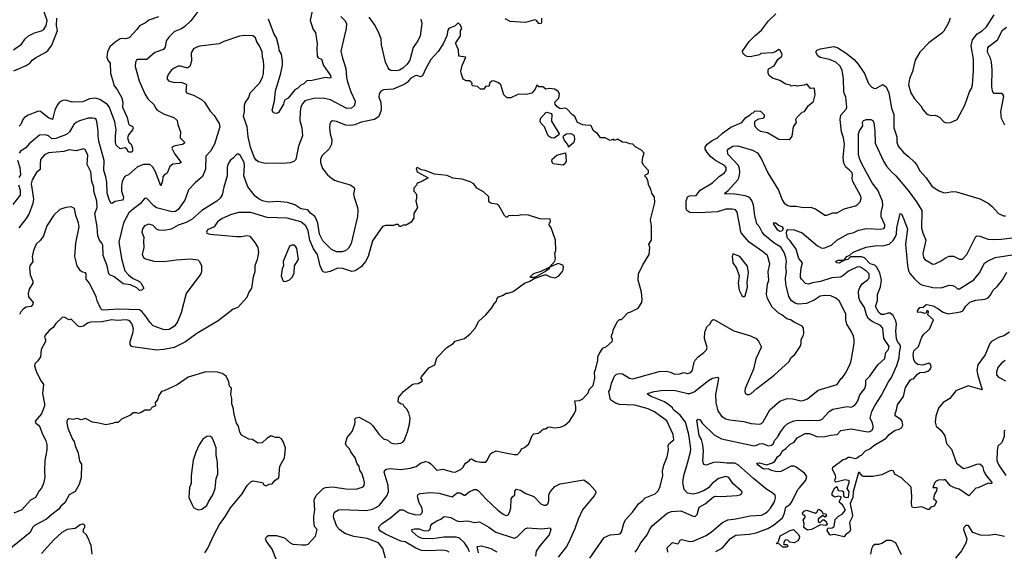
# Model space of a CAD drawing. Extents: x 1771496 to 1971148, y 471553 to 643630.
# Tile 135 of 256: x 1882222 to 1891863, y 530252 to 535451. Entities that reach past the tile are written whole.
import ezdxf

# ---------------------------------------------------------------- set-up
doc = ezdxf.new("R2010")
doc.units = 0

msp = doc.modelspace()

# ---------------------------------------------------------------- linework, layer by layer
at = {"layer": '0CON10XD'}
for points in [[(1882162.5, 535157.5), (1882237.7, 535212.3), (1882275, 535263.1), (1882307.3, 535292.7), (1882365, 535322.6), (1882435, 535342.7), (1882456.9, 535355), (1882480.9, 535395), (1882490.3, 535445), (1882444.2, 535575), (1882435, 535616.7), (1882415, 535654.6), (1882361.8, 535715), (1882345, 535727.1), (1882305, 535740), (1882285.4, 535755), (1882254.5, 535825), (1882174.4, 535905)], [(1885107.1, 535645), (1885064.4, 535445), (1885095.7, 535355.7), (1885116.7, 535325), (1885135.8, 535215.8), (1885130, 535165), (1885135.6, 535095), (1885145, 535078.6), (1885176.1, 535065), (1885197.1, 535005), (1885265, 534905.8), (1885267, 534883), (1885255, 534878.6), (1885215, 534885.5), (1885085, 534856.5), (1885034.3, 534855), (1885005.4, 534824.6), (1884975, 534810), (1884945, 534782.9), (1884914.4, 534765.6), (1884850.9, 534685), (1884814.5, 534665), (1884804.5, 534625.5), (1884755, 534545.4), (1884735.2, 534534.8), (1884717.9, 534537.9), (1884702.5, 534545), (1884692.9, 534565), (1884715.5, 534654.5), (1884727.3, 534755), (1884777.1, 534915), (1884796.1, 535003.9), (1884796.2, 535045), (1884784.6, 535115), (1884762.2, 535155), (1884760, 535185), (1884735.4, 535275), (1884715, 535308.8), (1884657.1, 535455)], [(1883965, 535532.5), (1883898.1, 535441.9), (1883839.2, 535385), (1883805, 535360.5), (1883737.5, 535335), (1883685, 535284), (1883657.1, 535245), (1883645.6, 535184.4), (1883631.3, 535158.7), (1883545, 535129.2), (1883465, 535060.8), (1883375, 535060.8), (1883363.8, 535055), (1883354.3, 535035), (1883352.4, 534992.4), (1883393.1, 534855), (1883446.1, 534726.1), (1883476.1, 534676.1), (1883539.3, 534619.3), (1883553.5, 534583.5), (1883567.6, 534567.6), (1883635, 534526.9), (1883730, 534495), (1883763.3, 534465), (1883770, 534425), (1883795.7, 534354.3), (1883793.1, 534295), (1883834.2, 534255), (1883835.8, 534245), (1883815, 534232), (1883741.2, 534218.8), (1883714.2, 534205.8), (1883711.2, 534195), (1883741.5, 534135), (1883803.3, 534055), (1883784.3, 534045.7), (1883722.1, 534037.9), (1883693.4, 534016.6), (1883665, 533950.8), (1883635, 533931.5), (1883621.8, 533915), (1883619.6, 533875), (1883605, 533827.5), (1883551.9, 533961.9), (1883525, 534009.6), (1883495, 534034.1), (1883434.2, 534035.8), (1883375, 534012.5), (1883286.2, 533935), (1883255, 533920), (1883240.8, 533905), (1883223.8, 533865), (1883217.8, 533825), (1883220, 533775), (1883237.1, 533715), (1883234.7, 533695), (1883226.8, 533685), (1883158, 533672), (1883124.2, 533654.2), (1883115, 533656.7), (1883098.5, 533691.5), (1883078.2, 533755), (1883074, 533864), (1883064.7, 533914.7), (1883044.5, 533975), (1883048.2, 534075), (1882996.2, 534265), (1882989.1, 534315), (1882991.5, 534365), (1882978.5, 534455), (1882970, 534475), (1882958.1, 534485), (1882935, 534489.8), (1882893, 534487), (1882807.7, 534462.3), (1882775, 534446.9), (1882752.9, 534425), (1882707.8, 534355), (1882681.5, 534328.5), (1882575, 534288.4), (1882535, 534287.5), (1882505, 534314.6), (1882475, 534326.2), (1882415, 534323.6), (1882315, 534237.2), (1882280.5, 534199.5), (1882244.6, 534175.4)], [(1887805, 530186), (1887945, 530385.8), (1888005, 530412.5), (1888085, 530419.4), (1888103.4, 530426.6), (1888115, 530443.3), (1888138.1, 530525), (1888155, 530561.2), (1888222, 530635), (1888285, 530719.2), (1888319.2, 530745), (1888345, 530775.7), (1888445, 530815.7), (1888475.4, 530844.6), (1888493.6, 530886.4), (1888519.1, 530995), (1888514.6, 531035.4), (1888529.2, 531095), (1888563.5, 531175), (1888575.6, 531245), (1888572.9, 531285), (1888583, 531307), (1888626.2, 531343.8), (1888621.8, 531395), (1888558.2, 531528.2), (1888438.6, 531615), (1888374.7, 531644.7), (1888245, 531680), (1888095, 531688.8), (1888055, 531700), (1888006.2, 531735), (1887991.2, 531815), (1888004.1, 531835.9), (1888018, 531895), (1888045, 531964), (1888065, 531984), (1888095, 531992.5), (1888125, 531986.7), (1888193.8, 531945), (1888225, 531939.1), (1888485, 532011.1), (1888555, 532014.3), (1888594.3, 532004.3), (1888632.5, 531985), (1888685, 531986.7), (1888725, 532000.8), (1888765, 531990), (1888795, 532000.5), (1888810.5, 532025), (1888825, 532102.5), (1888835, 532121.2), (1888865, 532153.8), (1888922.5, 532195), (1888948.3, 532221.7), (1888952.5, 532245), (1888926, 532335), (1888929.2, 532395), (1888951.7, 532448.3), (1888981.2, 532475), (1888999.5, 532510.5), (1889011.7, 532518.3), (1889025, 532516.2), (1889215, 532410), (1889378.3, 532358.3), (1889432.5, 532335), (1889457.3, 532307.3), (1889483.8, 532255), (1889483.8, 532245), (1889430, 532135), (1889405.7, 532034.3), (1889326, 531844), (1889321.2, 531815), (1889325, 531797.5), (1889345, 531786.2), (1889365, 531786), (1889385, 531794), (1889441.2, 531845), (1889610, 531975), (1889755, 532108.8), (1889773.8, 532145), (1889811.7, 532178.3), (1889863.3, 532255), (1889873.8, 532285), (1889873.3, 532325), (1889895, 532360), (1889900, 532385), (1889896.7, 532435), (1889882.5, 532455), (1889805, 532491.9), (1889771.2, 532515), (1889732.9, 532525), (1889685, 532563.6), (1889657.6, 532577.6), (1889590.1, 532640.1), (1889543.1, 532725), (1889534.5, 532764.5), (1889536.4, 532805), (1889544.4, 532865), (1889557.9, 532905), (1889550.9, 532985), (1889566.4, 533063.6), (1889543.6, 533145), (1889495, 533185.4), (1889365, 533275.6), (1889286.6, 533366.6), (1889278.8, 533385), (1889278.2, 533415), (1889247.9, 533567.9), (1889230.5, 533590.5), (1889198, 533598), (1889135, 533597.7), (1889053.2, 533573.2), (1888875, 533561.6), (1888785, 533567.3), (1888755.4, 533585.4), (1888748.8, 533608.8), (1888749.6, 533675), (1888762, 533718), (1888781.7, 533728.3), (1888845, 533733.1), (1888886.6, 533783.4), (1889004.3, 533855), (1889075, 533921.9), (1889119.5, 533950.5), (1889138.5, 533975), (1889139.1, 534005), (1889124.2, 534024.2), (1889033.9, 534073.9), (1888990.5, 534110.5), (1888953, 534153), (1888934.6, 534184.6), (1888935.6, 534205), (1888955, 534234.3), (1889001.3, 534268.7), (1889055.6, 534295), (1889105, 534340.5), (1889185, 534400), (1889292.5, 534445), (1889333.6, 534496.4), (1889375, 534520), (1889391.7, 534538.3), (1889405, 534540), (1889425, 534560), (1889477, 534557), (1889511.7, 534521.7), (1889511.7, 534498.3), (1889500, 534485), (1889455, 534477.5), (1889427, 534463), (1889418.3, 534451.7), (1889416.7, 534425), (1889423.3, 534405), (1889453.8, 534375), (1889475, 534361.1), (1889545, 534348), (1889655, 534283.3), (1889755, 534280), (1889770, 534290), (1889787, 534313), (1889800, 534405), (1889827.5, 534445), (1889823.3, 534475), (1889832.5, 534495), (1889885, 534547.5), (1889905.9, 534554.1), (1889945, 534612.5), (1889995, 534652.5), (1890012.5, 534715), (1890005, 534777.5), (1889995, 534782.5), (1889965, 534777.5), (1889937.5, 534815), (1889925, 534822.5), (1889905, 534812.5), (1889835, 534800), (1889815, 534807.5), (1889775, 534800), (1889765, 534810), (1889725, 534820), (1889665, 534857.5), (1889595, 534880), (1889563.6, 534903.6), (1889552.5, 534925), (1889550, 534955), (1889555, 534970), (1889610, 535000), (1889645, 535061.2), (1889686.2, 535095), (1889688, 535115), (1889665, 535156.7), (1889655, 535161.2), (1889622.7, 535137.3), (1889595, 535127.5), (1889480.7, 535119.3), (1889465, 535107.5), (1889375, 535088.8), (1889345, 535091.2), (1889325, 535100), (1889303.3, 535125), (1889300, 535145), (1889365, 535238), (1889423, 535297), (1889485, 535347.5), (1889555, 535438.8), (1889625, 535507.5)], [(1882165, 534952.7), (1882285.2, 535004.8), (1882325, 535030.4), (1882345, 535056.9), (1882375, 535079.5), (1882478, 535135), (1882500.8, 535155), (1882536.3, 535203.7), (1882592.3, 535345), (1882582.4, 535395), (1882585.7, 535465)], [(1885365, 535481.2), (1885406.2, 535445), (1885420.8, 535415), (1885417.5, 535365), (1885365.7, 535145), (1885381.9, 535075), (1885415.7, 534975), (1885421.5, 534885), (1885430.5, 534845), (1885465, 534746.2), (1885507.1, 534655), (1885498.7, 534611.3), (1885472.3, 534587.7), (1885425, 534582.3), (1885265, 534667.5), (1885205, 534681.5), (1885115, 534682.7), (1885015, 534659.1), (1884986.4, 534625), (1884973.5, 534595), (1884966.5, 534555), (1884965.5, 534465), (1884982.9, 534395), (1884990.8, 534315), (1884951.8, 534215), (1884926.4, 534085), (1884906.2, 534063.8), (1884869.5, 534050.5), (1884835, 534046.8), (1884625, 534046), (1884561.5, 534061.5), (1884538.5, 534078.5), (1884517.2, 534107.2), (1884481.7, 534205), (1884459.7, 534305), (1884447.9, 534405), (1884414.5, 534504.5), (1884421.9, 534555), (1884421.5, 534615), (1884430.6, 534639.4), (1884465, 534690), (1884477.5, 534735), (1884569.2, 534830.8), (1884599.1, 534885), (1884608.8, 534925), (1884611.2, 535005), (1884609.4, 535049.4), (1884598.9, 535085), (1884597.5, 535137.5), (1884570.6, 535195), (1884542.7, 535235), (1884531.9, 535275), (1884504.4, 535294.4), (1884425.6, 535295.6), (1884375, 535289.5), (1884221.3, 535238.7), (1884175, 535215.8), (1883986.8, 535193.2), (1883955, 535184.2), (1883924.5, 535165.5), (1883901.3, 535128.7), (1883905.5, 535045), (1883886.9, 534993.1), (1883868.8, 534981.2), (1883855, 534980), (1883796, 534996), (1883775, 534995.5), (1883728, 534975), (1883705.6, 534955), (1883677.1, 534915), (1883664, 534875), (1883680, 534855), (1883735, 534835.7), (1883799.7, 534839.7), (1883845.7, 534825.7), (1883856, 534815), (1883848, 534755), (1883855.8, 534735.8), (1883925, 534712.5), (1884000.6, 534670.6), (1884032, 534645), (1884085.9, 534555.9), (1884126.7, 534515), (1884176.1, 534436.1), (1884182, 534405), (1884130.6, 534235), (1884089.4, 534165), (1884044.3, 534115.7), (1884041.3, 533988.7), (1884013.1, 533916.9), (1883940, 533855), (1883875, 533788.8), (1883838.9, 533685), (1883773.6, 533595), (1883745.7, 533574.3), (1883715, 533572.1), (1883562.1, 533612.1), (1883535, 533629.4), (1883463.9, 533706.1), (1883445, 533702), (1883400.8, 533649.2), (1883335, 533600), (1883288.8, 533561.2), (1883238.2, 533465), (1883193.5, 533275), (1883217.3, 533115), (1883251.8, 532995), (1883285.8, 532955), (1883325, 532922.9), (1883395, 532890), (1883408.3, 532878.3), (1883435.9, 532825.9), (1883418, 532805), (1883395, 532802.9), (1883369.2, 532829.2), (1883307.9, 532857.9), (1883235, 532868), (1883148.1, 532938.1), (1883105, 532954.7), (1883094.6, 532965), (1883077.1, 533045), (1883038.2, 533145), (1883034.4, 533245), (1883026.2, 533266.2), (1883003.3, 533295), (1882986.7, 533336.7), (1882978.9, 533425), (1882957.3, 533555), (1882979, 533615), (1882977.6, 533675), (1882949, 533775), (1882947.8, 533815), (1882929.1, 533869.1), (1882919.1, 533965), (1882881.8, 534035), (1882888.2, 534125), (1882861.7, 534181.7), (1882845, 534188), (1882775, 534168.1), (1882707.6, 534177.6), (1882655, 534161.2), (1882505, 534148.5), (1882465, 534130), (1882425.7, 534085), (1882420.5, 534035), (1882423.6, 533986.4), (1882385, 533956.7), (1882342.3, 533885), (1882335.3, 533845), (1882343.5, 533785), (1882356.3, 533695), (1882351.8, 533655), (1882314.4, 533555), (1882285, 533506), (1882214.7, 533415.3)], [(1883580.5, 535479.5), (1883485, 535446.9), (1883455, 535420.6), (1883395, 535392.9), (1883369.2, 535355), (1883295, 535272.5), (1883257.3, 535262.7), (1883225, 535268.5), (1883205, 535265.5), (1883155, 535232.3), (1883105, 535185.7), (1883082.5, 535137.5), (1883075.5, 535085), (1883084.5, 535054.5), (1883107.8, 535025), (1883109.2, 534925), (1883132.6, 534852.6), (1883145, 534810), (1883180.9, 534760.9), (1883217.5, 534695), (1883232.2, 534645), (1883227.1, 534595), (1883273.3, 534495), (1883288.5, 534435), (1883295, 534423.3), (1883325.5, 534405.5), (1883332, 534395), (1883327.5, 534375), (1883288.6, 534325), (1883277.5, 534295), (1883291.2, 534255), (1883313.8, 534235), (1883326.7, 534195), (1883326.2, 534165), (1883316.7, 534155), (1883287.5, 534155), (1883270, 534185), (1883255, 534196.7), (1883205, 534187.5), (1883167.5, 534225), (1883160.5, 534255), (1883159.7, 534315), (1883166.5, 534375), (1883151.7, 534451.7), (1883101.3, 534591.3), (1883081.5, 534621.5), (1883005, 534670.5), (1882965, 534682.7), (1882905, 534676), (1882839.6, 534649.6), (1882735, 534643.5), (1882675, 534663.8), (1882645, 534660), (1882612.5, 534645), (1882588.6, 534615), (1882564.5, 534565), (1882543.9, 534476.1), (1882505, 534490.6), (1882425, 534553.5), (1882405, 534557.2), (1882305, 534516.5), (1882268.4, 534495), (1882253.9, 534476.1), (1882234.3, 534425.7), (1882215, 534409.1)], [(1886548.1, 534918.1), (1886542.2, 534947.8), (1886553.8, 535005), (1886590, 535085), (1886523.3, 535093.3), (1886517, 535157), (1886492.9, 535215), (1886493.6, 535226.4), (1886536.7, 535295), (1886537.5, 535345), (1886550, 535365), (1886537, 535397), (1886515, 535420), (1886485, 535390), (1886423.3, 535365), (1886415, 535350), (1886404, 535295), (1886368.6, 535215), (1886318.3, 535141.7), (1886249, 535061), (1886199.1, 534975), (1886165, 534901.5), (1886145, 534891.8), (1886110, 534905), (1886095, 534903.6), (1886047.5, 534875), (1886015, 534838.2), (1885985, 534816.9), (1885877.8, 534772.2), (1885784, 534766), (1885759.1, 534750.9), (1885740.5, 534725), (1885736.9, 534695), (1885754.2, 534655), (1885761.4, 534605), (1885760, 534565), (1885738.8, 534505), (1885695, 534474.2), (1885565, 534447.8), (1885505, 534423.1), (1885465, 534416.7), (1885415, 534420.6), (1885324.2, 534455.8), (1885285, 534460.8), (1885267.3, 534452.7), (1885257.3, 534432.7), (1885254.4, 534395), (1885261.4, 534335), (1885277.1, 534275), (1885274.2, 534235), (1885253.1, 534186.9), (1885180.9, 534119.1), (1885166, 534085), (1885165.8, 534055), (1885187.6, 533997.6), (1885237.1, 533935), (1885270.8, 533905), (1885305, 533883.5), (1885345, 533868.6), (1885457.6, 533837.6), (1885493, 533813), (1885500.8, 533795), (1885490.8, 533745), (1885495.7, 533715), (1885528.9, 533615), (1885534.4, 533585), (1885530, 533525), (1885466, 533264), (1885441.9, 533218.1), (1885410.5, 533189.5), (1885375, 533180), (1885325, 533180.9), (1885275, 533203.1), (1885188.5, 533288.5), (1885156.2, 533355), (1885142.3, 533462.3), (1885125.9, 533505), (1885112, 533525), (1885068.6, 533558.6), (1885042.6, 533592.6), (1884975, 533600.9), (1884915, 533639.3), (1884845, 533662), (1884745, 533673.9), (1884655.3, 533665.3), (1884600.8, 533680.8), (1884565, 533697.7), (1884527.3, 533725), (1884455, 533816.2), (1884415.5, 533925), (1884424.4, 534025), (1884419.4, 534055), (1884385, 534119.2), (1884365, 534135.7), (1884347.5, 534135), (1884313.2, 534096.8), (1884284.2, 534075), (1884260, 534035), (1884253.1, 534005), (1884254.2, 533925), (1884220, 533815), (1884205, 533737.5), (1884184.3, 533705), (1884152.9, 533675), (1884005, 533585.6), (1883909.3, 533500.7), (1883851.3, 533468.7), (1883775, 533440.8), (1883705, 533402.7), (1883635, 533389.1), (1883585, 533392.2), (1883562.5, 533402.5), (1883527.6, 533437.6), (1883485, 533450.6), (1883445, 533435.7), (1883423.3, 533405), (1883417.8, 533375), (1883438.1, 533325), (1883432.5, 533285), (1883437.3, 533225), (1883420.5, 533155), (1883435, 533126), (1883455, 533111.9), (1883539.8, 533089.8), (1883635, 533086.7), (1883755, 533104.4), (1883893.1, 533113.1), (1883965, 533101.2), (1883983.3, 533085), (1884003.3, 533045), (1884003.3, 532985), (1883996.7, 532965), (1883851.2, 532775), (1883801.9, 532585), (1883766.5, 532495), (1883737.8, 532455), (1883685, 532421.5), (1883635, 532417.2), (1883527.5, 532457.5), (1883495, 532494.2), (1883449.4, 532559.4), (1883416.7, 532596.7), (1883393.5, 532613.5), (1883185, 532618.7), (1883045, 532610.9), (1883027.3, 532615), (1883017.3, 532625), (1882981.2, 532701.2), (1882970.1, 532740.1), (1882905, 532874.3), (1882871.2, 532915), (1882873.3, 532965), (1882865.8, 532975.8), (1882835, 532983.3), (1882816.7, 532995), (1882785.8, 533045), (1882760.5, 533135), (1882770, 533265), (1882802.5, 533425), (1882798.2, 533465), (1882771.8, 533535), (1882757.8, 533605), (1882725, 533620.6), (1882675, 533615.7), (1882614.9, 533595.1), (1882555, 533540.4), (1882486.9, 533435), (1882455, 533336.7), (1882425, 533294), (1882382.9, 533255), (1882355.8, 533195), (1882344.4, 533135), (1882350, 533085), (1882320.8, 533045), (1882317.1, 533025), (1882324.3, 532955), (1882349.2, 532895), (1882350, 532875), (1882315.5, 532814.5), (1882303.1, 532775), (1882309.3, 532739.3), (1882352.5, 532685), (1882351.7, 532668.3), (1882334.3, 532645.7), (1882285, 532638.9), (1882259.2, 532625), (1882233.1, 532595), (1882220.5, 532569.5)], [(1886151.2, 535455), (1886160, 535415), (1886142.2, 535295), (1886121.9, 535245), (1886075, 535180), (1886041.8, 535055), (1886016.2, 535015), (1885975, 534976.9), (1885941.6, 534958.4), (1885915, 534951.8), (1885855, 534954.5), (1885838.1, 534965), (1885829.2, 534979.2), (1885804.5, 535035), (1885765.4, 535205.4), (1885760, 535265), (1885742.7, 535312.7), (1885701.4, 535395), (1885645, 535475.8)], [(1887330.4, 535465), (1887332.9, 535425), (1887325, 535411.4), (1887305, 535415.5), (1887281.5, 535445), (1887265, 535451), (1887175, 535423.2), (1887025.3, 535435.3), (1886975, 535461.2)], [(1891333.3, 535465), (1891317.7, 535422.3), (1891270.5, 535339.5), (1891251.2, 535318.8), (1891124.4, 535225.6), (1891036, 535135), (1890990, 535055), (1890964.2, 534945), (1890933.6, 534873.6), (1890925.6, 534815), (1890948.1, 534735), (1890985, 534678), (1891047.4, 534607.4), (1891065, 534573.3), (1891106.1, 534526.1), (1891145, 534513.3), (1891185, 534516.2), (1891209.5, 534509.5), (1891232.5, 534495), (1891271.2, 534451.2), (1891295, 534441.2), (1891335, 534446.2), (1891402.5, 534475), (1891478.1, 534615), (1891521.1, 534745), (1891541.1, 534778.9), (1891551.1, 534815), (1891562.5, 534955), (1891560.6, 535065), (1891540, 535195), (1891552.2, 535255), (1891596.1, 535313.9), (1891646.2, 535343.8), (1891689.5, 535380.5), (1891765, 535498)], [(1891869.2, 534419.2), (1891836.2, 534485), (1891830.2, 534550.2), (1891857.1, 534705), (1891850, 534720), (1891835, 534728.6), (1891765, 534730), (1891755, 534736.7), (1891747.1, 534755), (1891741.8, 534795), (1891744.6, 534964.6), (1891739.3, 535035), (1891727.8, 535075), (1891698.5, 535135), (1891702.5, 535175), (1891716.6, 535193.4), (1891797.9, 535255), (1891845, 535347.5), (1891885, 535377.5)], [(1888247, 530243), (1888269.4, 530270.6), (1888304.6, 530335.4), (1888366, 530414), (1888388, 530462), (1888415, 530502), (1888562, 530625), (1888605, 530641.5), (1888695, 530649.2), (1888815, 530596.2), (1888837.5, 530592.5), (1888857.1, 530612.9), (1888873.8, 530685), (1888935, 530718), (1889014.4, 530785.6), (1889035, 530790.8), (1889095, 530787.1), (1889245, 530797.5), (1889275, 530804), (1889293.9, 530816.1), (1889296, 530835), (1889288, 530845), (1889205, 530915.8), (1889165, 530972.5), (1889135, 530982.2), (1889065.6, 530964.4), (1889004.2, 530915), (1888967.4, 530872.6), (1888917.6, 530842.4), (1888860.3, 530819.7), (1888815, 530810), (1888761.7, 530821.7), (1888728.1, 530855), (1888716.9, 530925), (1888725.5, 530995), (1888759.5, 531115), (1888790, 531225), (1888792.1, 531255), (1888774.7, 531395), (1888741.8, 531515), (1888688.4, 531585), (1888625.4, 531635), (1888614.5, 531655), (1888578.5, 531685), (1888535, 531712.6), (1888404.3, 531765), (1888371.2, 531785), (1888370, 531795), (1888433.4, 531816.6), (1888525, 531829.2), (1888645, 531823.3), (1888765, 531796.1), (1888783.1, 531796.9), (1888825, 531811.1), (1888967.8, 531922.2), (1889005, 531944.2), (1889056, 531956), (1889063.8, 531943.8), (1889062, 531922), (1889036.7, 531785), (1889038.9, 531705), (1889056.9, 531625), (1889094.2, 531575), (1889135, 531548.1), (1889175, 531537.8), (1889312.4, 531522.4), (1889385, 531503.3), (1889465, 531494.3), (1889485, 531502.5), (1889501.5, 531518.5), (1889568.6, 531635), (1889665, 531720.8), (1889735.6, 531745.6), (1889793.4, 531743.4), (1889870, 531725), (1889895, 531727.1), (1889935, 531744.3), (1890041.5, 531828.5), (1890225.5, 531884.5), (1890265, 531942), (1890278.3, 531951.7), (1890307.8, 531995), (1890349.2, 532075), (1890364, 532115), (1890394, 532285), (1890393.9, 532323.9), (1890386.2, 532355), (1890364.2, 532404.2), (1890320.8, 532475), (1890311.2, 532515), (1890311.2, 532575), (1890245, 532701.2), (1890215, 532728.8), (1890165, 532751.4), (1890105.5, 532755.5), (1890061.2, 532748.8), (1890000.7, 532709.3), (1889925, 532674.6), (1889845, 532668.5), (1889815, 532677.8), (1889780.9, 532700.9), (1889753.1, 532745), (1889723.6, 532866.4), (1889721.2, 532925), (1889731.5, 532985), (1889725.5, 533035), (1889729.6, 533085), (1889724.3, 533125), (1889707.1, 533175), (1889675, 533226.4), (1889607.8, 533267.8), (1889515.5, 533345), (1889490.9, 533375), (1889464.5, 533425), (1889438.5, 533455), (1889420.6, 533535), (1889407.6, 533637.6), (1889392.3, 533682.3), (1889375, 533704.6), (1889355, 533718.6), (1889325, 533728.1), (1889225.3, 533745.3), (1889126.7, 533746.7), (1889122.5, 533752.5), (1889158.3, 533781.7), (1889253.7, 533886.3), (1889264.7, 533905.3), (1889272.5, 533955), (1889271.4, 533995), (1889259.2, 534025), (1889154.4, 534135), (1889154.3, 534175), (1889161.1, 534188.9), (1889205, 534215.5), (1889255, 534217.5), (1889396.6, 534176.6), (1889445, 534149.4), (1889486.6, 534086.6), (1889548.9, 533955), (1889651.5, 533785), (1889688.3, 533688.3), (1889706.8, 533656.8), (1889743.6, 533633.6), (1889765, 533627.5), (1889825, 533627.1), (1889895, 533615.8), (1889966.8, 533616.8), (1890015, 533600.8), (1890105, 533540.8), (1890125, 533540), (1890185, 533562.5), (1890225, 533561.2), (1890295, 533603.1), (1890405, 533630), (1890427.3, 533642.7), (1890451.2, 533668.8), (1890461.7, 533701.7), (1890457.1, 533725), (1890379.2, 533869.2), (1890373.1, 533895), (1890377.9, 533935), (1890373.8, 533953.8), (1890345, 533981.5), (1890310.6, 534010.6), (1890292.9, 534047.1), (1890285.4, 534105), (1890299.6, 534235), (1890289.6, 534295), (1890270.4, 534355), (1890254.6, 534475), (1890263.4, 534516.6), (1890314.3, 534575), (1890322.2, 534595), (1890310.3, 534695), (1890292.6, 534742.6), (1890288.1, 534871.9), (1890274.6, 534955), (1890255, 534995.5), (1890213.5, 535035), (1890152.7, 535062.7), (1890060.6, 535080.6), (1890038.1, 535098.1), (1890016.7, 535135), (1890028.1, 535151.9), (1890063, 535167), (1890195, 535189.4), (1890234, 535175), (1890313.4, 535123.4), (1890392.1, 535062.1), (1890432.5, 535015), (1890492.9, 534925), (1890535, 534828), (1890565, 534791.4), (1890585, 534780.6), (1890605, 534779.4), (1890675, 534819.2), (1890705.6, 534795), (1890733.5, 534735), (1890760, 534585), (1890780.6, 534525), (1890782.2, 534395), (1890810.8, 534305), (1890812.5, 534255), (1890824.5, 534214.5), (1890878.3, 534148.3), (1890925, 534114.2), (1890985, 534058), (1891005, 534033.8), (1891034.6, 533974.6), (1891097.5, 533905), (1891155, 533824), (1891185, 533799.2), (1891225, 533778.8), (1891265, 533760), (1891285, 533757.5), (1891355, 533771.2), (1891395, 533768), (1891625, 533699.2), (1891705.8, 533655.8), (1891744.2, 533624.2), (1891805.9, 533555.9), (1891855, 533534), (1891875, 533532.5)], [(1885804.4, 530185), (1885779, 530279), (1885735.4, 530335), (1885625, 530378.4), (1885495, 530395.5), (1885405, 530425.6), (1885355, 530463.1), (1885327.5, 530495), (1885296.9, 530575), (1885294.5, 530595), (1885305.6, 530634.4), (1885342.5, 530657.5), (1885375, 530661.1), (1885615, 530650.4), (1885675, 530664.5), (1885715, 530684.3), (1885745, 530704.3), (1885795.3, 530764.7), (1885816.4, 530795), (1885833.5, 530835), (1885831.1, 530895), (1885791.4, 531025), (1885796.2, 531045), (1885814.5, 531055.5), (1885845, 531060.6), (1885955, 531053.3), (1886045, 531065.6), (1886105, 531080), (1886145, 531115.6), (1886195, 531130.5), (1886225, 531123.5), (1886248.2, 531108.2), (1886305, 531046), (1886365, 531054.3), (1886455, 531028), (1886485, 531026), (1886545, 531054), (1886565, 531073.8), (1886586.4, 531113.6), (1886624.3, 531135.7), (1886636.1, 531153.9), (1886645, 531156.2), (1886685, 531134.4), (1886736, 531124), (1886785, 531123.3), (1886803.6, 531146.4), (1886827.7, 531202.3), (1886844.2, 531215.8), (1886886.1, 531233.9), (1886945, 531222), (1887065, 531197.5), (1887095, 531200), (1887125, 531230), (1887137, 531253), (1887165, 531267.5), (1887206.4, 531303.6), (1887240, 531385), (1887255, 531400), (1887301.7, 531408.3), (1887315, 531420), (1887325, 531420), (1887335, 531440), (1887345, 531440), (1887355, 531450), (1887375, 531450), (1887393, 531467), (1887415, 531470), (1887455, 531460), (1887515, 531467.5), (1887557, 531483), (1887606.4, 531523.6), (1887652.5, 531595), (1887666.1, 531633.9), (1887667.5, 531665), (1887657.5, 531722.5), (1887705, 531727.5), (1887735, 531742.5), (1887790, 531805), (1887796.7, 531835), (1887837.5, 531875), (1887852.9, 531945), (1887851.2, 532005), (1887865, 532040), (1887883, 532123), (1887883.8, 532155), (1887896.6, 532183.4), (1887931.3, 532238.7), (1887967.5, 532255), (1888022.5, 532305), (1888027.5, 532325), (1888017.5, 532345), (1888020, 532375), (1888030, 532385), (1888033, 532417), (1888075, 532500), (1888095, 532520), (1888115, 532520), (1888129.3, 532530.7), (1888177, 532583), (1888207, 532593), (1888279.3, 532630.7), (1888312.5, 532685), (1888316.7, 532715), (1888310, 532785), (1888277.5, 532905), (1888280, 532965), (1888322.5, 533055), (1888386.4, 533153.6), (1888392.5, 533225), (1888382.5, 533255), (1888407.5, 533295), (1888410, 533315), (1888407.5, 533435), (1888397.5, 533495), (1888442.5, 533665), (1888436.4, 533716.4), (1888412.5, 533755), (1888402.5, 533795), (1888380, 533835), (1888376.7, 533865), (1888361.7, 533901.7), (1888340, 533925), (1888351.7, 533938.3), (1888365, 533940), (1888380, 533955), (1888380, 533965), (1888377.5, 533975), (1888332.5, 534025), (1888316.7, 534055), (1888323.6, 534106.4), (1888337.5, 534145), (1888310, 534175), (1888255, 534203.3), (1888225, 534233.3), (1888195, 534237.5), (1888165, 534250), (1888125, 534253.3), (1888075, 534283.3), (1888045, 534270), (1888035, 534282.5), (1888005, 534270), (1887955, 534296.7), (1887910, 534295), (1887879.5, 534339.5), (1887845, 534362.5), (1887815.9, 534415.9), (1887765, 534418.8), (1887735, 534422.5), (1887685, 534446.7), (1887659.2, 534505), (1887635, 534522.5), (1887580.9, 534580.9), (1887565, 534585.6), (1887515, 534579.6), (1887481, 534601), (1887466.1, 534625), (1887461.8, 534645), (1887501.2, 534685), (1887508.2, 534725), (1887495, 534750.8), (1887462.4, 534772.4), (1887410.7, 534779.3), (1887375, 534771.2), (1887345, 534793.8), (1887305, 534793.3), (1887285, 534812.5), (1887269.5, 534770.5), (1887236.4, 534733.6), (1887185, 534719.7), (1887105, 534722.1), (1887032.5, 534687.5), (1886996.5, 534686.5), (1886961.2, 534715), (1886933.3, 534815), (1886910, 534835), (1886865, 534853.8), (1886845, 534850), (1886824.2, 534835), (1886815, 534797.5), (1886785, 534802.5), (1886768, 534772), (1886735, 534773.3), (1886705, 534796.7), (1886660, 534805), (1886650, 534815), (1886651.7, 534831.7), (1886640, 534845), (1886625, 534852.5), (1886595, 534852.5), (1886565, 534870), (1886548.1, 534918.1)], [(1887455, 534293.1), (1887425, 534294.6), (1887395, 534314.4), (1887359.5, 534405), (1887328.9, 534435), (1887317.8, 534455), (1887322.7, 534485), (1887375, 534544.3), (1887385, 534548.1), (1887425, 534535.4), (1887432.5, 534525), (1887430.2, 534460.2), (1887502.9, 534335), (1887500, 534325), (1887455, 534293.1)], [(1890657.6, 533522.4), (1890656.7, 533565), (1890674.6, 533635.4), (1890670.8, 533675), (1890626.1, 533785), (1890569.6, 533855), (1890472.2, 534035), (1890446.2, 534095), (1890436.2, 534136.2), (1890434.7, 534335.3), (1890445.5, 534365), (1890477.1, 534415), (1890474.5, 534445), (1890484.5, 534465), (1890515.3, 534475.3), (1890555.5, 534475.5), (1890575, 534466.2), (1890585, 534442.5), (1890595.4, 534365), (1890599.6, 534245), (1890678.8, 534068.8), (1890710.2, 534020.2), (1890758.6, 533965), (1890801.4, 533925), (1890921.1, 533781.1), (1891005, 533670), (1891055.5, 533585.5), (1891054, 533414), (1891065.4, 533365.4), (1891094.4, 533295), (1891066.6, 533163.4), (1891070.6, 533125), (1891085, 533107.1), (1891165, 533060.8), (1891185, 533064.4), (1891246.3, 533093.7), (1891295, 533126.9), (1891325, 533139.4), (1891365, 533138.6), (1891425, 533108.1), (1891455, 533108.6), (1891496.9, 533155), (1891585, 533332), (1891595, 533337.5), (1891625, 533334.3), (1891706.2, 533306.2), (1891755, 533300.9), (1891834.6, 533305.4), (1891965, 533320.4)], [(1887595, 534203.8), (1887592.5, 534225), (1887554.7, 534275), (1887544.6, 534305.4), (1887551.5, 534318.5), (1887574.8, 534335.2), (1887615, 534338.9), (1887635, 534331.8), (1887650.8, 534315), (1887655, 534277.5), (1887645, 534247.1), (1887595, 534203.8)], [(1882244.6, 534175.4), (1882229.2, 534165), (1882217.3, 534145)], [(1882201.7, 534078.3), (1882221.8, 534005), (1882229.4, 533935), (1882213.1, 533906.9)], [(1887545, 534030), (1887445, 534041.9), (1887431.5, 534065), (1887435, 534086.7), (1887482, 534125), (1887565, 534150), (1887573.6, 534066.4), (1887563.8, 534046.2), (1887545, 534030)], [(1886576, 532334), (1886631.7, 532378.3), (1886683.3, 532435), (1886716.4, 532503.6), (1886785.9, 532564.1), (1886845, 532632.5), (1886866.4, 532673.6), (1886890.7, 532699.3), (1886896.7, 532725), (1886909.3, 532740.7), (1886950, 532755), (1886985, 532777.5), (1887005, 532777.5), (1887055, 532793.3), (1887165, 532873.3), (1887217.5, 532895), (1887258.3, 532921.7), (1887363.3, 532956.7), (1887376.4, 532956.4), (1887415, 532937.5), (1887465, 532927.5), (1887500, 532945), (1887532.5, 532985), (1887542.5, 533005), (1887546.7, 533035), (1887540, 533050), (1887495, 533066.7), (1887410, 533030), (1887407.5, 533015), (1887375, 532992.5), (1887265, 532930), (1887225, 532930), (1887220, 532935), (1887245, 532962.5), (1887265, 532973.3), (1887327, 532993), (1887410, 533030), (1887460.7, 533089.3), (1887467.5, 533115), (1887463.3, 533165), (1887472.5, 533195), (1887467.5, 533295), (1887426.7, 533415), (1887407.5, 533445), (1887410, 533465), (1887420, 533475), (1887415, 533500), (1887315, 533502.5), (1887205, 533541.2), (1887135, 533542.5), (1887095, 533532.5), (1887045, 533537.5), (1887008.3, 533531.7), (1886995, 533520), (1886985, 533520), (1886970, 533535), (1886913, 533633), (1886895, 533647.5), (1886845, 533653.3), (1886825, 533663.3), (1886816.7, 533675), (1886815, 533720), (1886765, 533767.5), (1886697.5, 533805), (1886667.5, 533845), (1886633.8, 533865), (1886555, 533892), (1886462.2, 533902.2), (1886407.7, 533927.7), (1886285, 533939.4), (1886192.5, 533975), (1886155, 533982.5), (1886115, 534005.8), (1886104.3, 533995), (1886113.6, 533963.6), (1886220, 533905), (1886167, 533873), (1886123, 533857), (1886110, 533845), (1886107, 533833), (1886080, 533805), (1886080, 533775), (1886107.5, 533745), (1886107.5, 533705), (1886100, 533675), (1886117.5, 533615), (1886082.5, 533555), (1886080, 533515), (1886055, 533470), (1886005, 533442.5), (1885978.3, 533441.7), (1885955, 533430), (1885945, 533430), (1885927, 533447), (1885905, 533447.5), (1885885, 533440), (1885805, 533440), (1885775, 533427.5), (1885675, 533290), (1885632.9, 533135), (1885608, 533085), (1885566.2, 533035), (1885505.6, 532994.4), (1885475, 532989.2), (1885385, 533017.1), (1885335, 533022.5), (1885261.7, 532988.3), (1885215, 532980.5), (1885191.2, 532985), (1885162.7, 533042.7), (1885138.2, 533155), (1885099, 533209), (1885063.2, 533295), (1885045.9, 533385), (1885025, 533436.9), (1884975, 533475.4), (1884841.4, 533511.4), (1884645, 533517.1), (1884485, 533566.9), (1884365, 533564.4), (1884285, 533543.3), (1884205, 533508.5), (1884158.6, 533475), (1884125, 533427.1), (1884060, 533395), (1884051.2, 533375), (1884053.8, 533365), (1884085, 533352.9), (1884345, 533331.9), (1884389.7, 533330.3), (1884445, 533340), (1884474, 533334), (1884525, 533273.3), (1884554.2, 533225), (1884559.4, 533175), (1884545.5, 533104.5), (1884525.5, 533045), (1884525.5, 532985), (1884508.6, 532935), (1884490, 532825), (1884464.4, 532785.6), (1884445.7, 532734.3), (1884356.2, 532635), (1884311.3, 532618.7), (1884165, 532505.8), (1883955, 532381.4), (1883845, 532299.4), (1883735, 532246.5), (1883634.5, 532225.5), (1883565, 532220.5), (1883330.6, 532250.6), (1883315, 532256.2), (1883303.4, 532273.4), (1883304.4, 532305), (1883330.6, 532385), (1883335.6, 532425), (1883322.9, 532475), (1883305, 532499.2), (1883288.7, 532508.7), (1883265, 532514.4), (1883175, 532510), (1883125, 532515.6), (1883025, 532495.8), (1882916.4, 532493.6), (1882885, 532483.3), (1882845, 532453.3), (1882815, 532446.7), (1882795, 532453.3), (1882725, 532522.5), (1882705, 532517.5), (1882665, 532540), (1882639.3, 532540.7), (1882575, 532480), (1882547.8, 532442.2), (1882509.1, 532410.9), (1882470.8, 532365), (1882465.8, 532345), (1882475.6, 532325), (1882475.6, 532305), (1882432.1, 532225), (1882425.3, 532155), (1882400.4, 532115), (1882369.4, 532085), (1882367.8, 532065), (1882383.1, 532015), (1882426.3, 531926.3), (1882453.3, 531885), (1882446.5, 531795), (1882465.8, 531695), (1882464.2, 531675), (1882435.8, 531595), (1882372.5, 531525), (1882380, 531505), (1882405, 531486.7), (1882418.3, 531468.3), (1882440.8, 531405), (1882476.6, 531336.6), (1882487.5, 531297.5), (1882486.7, 531243.3), (1882468.3, 531141.7), (1882463.1, 531035), (1882466.6, 530973.4), (1882454.4, 530915), (1882435, 530871.2), (1882412.9, 530845), (1882375, 530778), (1882328.7, 530751.3), (1882241.7, 530658.3), (1882165, 530624.4)], [(1882210.7, 533835), (1882225.3, 533784.7), (1882225.8, 533735), (1882153.8, 533645)], [(1888567.5, 530245), (1888562.5, 530287.5), (1888612.9, 530337.1), (1888665, 530325.6), (1888677.5, 530335), (1888688.3, 530361.7), (1888705, 530367.5), (1888785, 530348.6), (1888815, 530351.1), (1888943.1, 530406.9), (1888997, 530443), (1889105, 530534.2), (1889155, 530558.6), (1889235, 530568.5), (1889375, 530598.5), (1889485, 530607.1), (1889525, 530625.5), (1889546.5, 530645), (1889574.5, 530675), (1889612.7, 530735), (1889622.2, 530775), (1889620.2, 530800.2), (1889587, 530827), (1889537.1, 530855), (1889408.2, 530965), (1889260, 531095), (1889225, 531114.3), (1889145, 531112.7), (1889055, 531124.2), (1889015, 531119.4), (1888945, 531095.4), (1888921.3, 531101.3), (1888910, 531135), (1888916.4, 531235), (1888911.4, 531295), (1888898.4, 531345), (1888874.3, 531385), (1888853.5, 531535), (1888865, 531544.2), (1888885, 531539.2), (1888905.5, 531505.5), (1889022.3, 531392.3), (1889095, 531353.1), (1889414.6, 531284.6), (1889445.9, 531294.1), (1889465, 531304.5), (1889495, 531307.7), (1889555, 531284.5), (1889585, 531289.1), (1889603.3, 531305), (1889612.3, 531335), (1889643.2, 531366.8), (1889673.5, 531425), (1889715, 531476.9), (1889745, 531500.6), (1889801.7, 531528.3), (1889845, 531535.5), (1889955, 531530.4), (1890055.4, 531534.6), (1890079.2, 531545), (1890149.8, 531620.2), (1890185, 531641.9), (1890325, 531667.1), (1890365, 531662.9), (1890395, 531677.5), (1890413.8, 531696.2), (1890429.1, 531725), (1890447.4, 531782.6), (1890496, 531845), (1890508.8, 531878.8), (1890506.9, 531925), (1890545, 531965.7), (1890623.3, 532075), (1890692.6, 532137.4), (1890700.6, 532179.4), (1890704.4, 532195), (1890729.1, 532225), (1890734.6, 532255), (1890682.1, 532335), (1890674.5, 532435), (1890652.1, 532462.1), (1890569, 532499), (1890530, 532530), (1890513.7, 532563.7), (1890494, 532635), (1890449.1, 532705), (1890437.5, 532735), (1890436.4, 532795), (1890448.6, 532831.4), (1890472.4, 532867.6), (1890525, 532905.6), (1890541.5, 532925), (1890538.8, 532965), (1890515, 532992.7), (1890455, 533032.7), (1890425, 533035.5), (1890336.5, 532993.5), (1890282.4, 532947.6), (1890255, 532932.9), (1890175, 532926.5), (1890065, 532891.4), (1889985, 532879.2), (1889945, 532866.2), (1889915, 532871.4), (1889877, 532913), (1889869.1, 532929.1), (1889866.7, 532956.7), (1889872.7, 533025), (1889887.8, 533075), (1889850, 533115), (1889826.2, 533206.2), (1889768, 533288), (1889741.8, 533315), (1889730, 533365), (1889733.1, 533386.9), (1889742.1, 533397.9), (1889805, 533395.6), (1889885, 533367.1), (1890035, 533239.4), (1890070.2, 533220.2), (1890095, 533216.4), (1890172, 533245), (1890223.9, 533296.1), (1890335, 533356.9), (1890388.3, 533371.7), (1890435, 533394.4), (1890515, 533408.5), (1890655, 533402.1), (1890682, 533408), (1890694.4, 533425), (1890692.5, 533445), (1890657.6, 533522.4)], [(1889038.9, 530251.1), (1889105, 530284.5), (1889181.2, 530378.8), (1889235, 530409.2), (1889365, 530421.3), (1889435, 530434.1), (1889548.9, 530475), (1889602.1, 530507.9), (1889691.7, 530578.3), (1889711, 530625), (1889724.8, 530685.2), (1889765, 530713.6), (1889782.7, 530735), (1889840.8, 530855), (1889857.1, 530872.9), (1889920.9, 530949.1), (1889929.2, 530985), (1889905.7, 531015), (1889825, 531075.4), (1889805, 531083.8), (1889775, 531083.6), (1889675, 531032.8), (1889635, 531028.2), (1889585, 531041.4), (1889550, 531060), (1889515, 531056.5), (1889495, 531062.1), (1889451.4, 531095), (1889440, 531115), (1889465, 531116.4), (1889535, 531096.5), (1889595, 531116.7), (1889615.6, 531134.4), (1889642.5, 531175), (1889671.6, 531198.4), (1889690.4, 531235), (1889725, 531257.7), (1889765, 531300), (1889805, 531319.1), (1889835, 531362.8), (1889912.5, 531405), (1889955, 531403.1), (1890035, 531373), (1890105.9, 531374.1), (1890165, 531387.5), (1890225, 531392.9), (1890262.5, 531435), (1890365, 531448.5), (1890525, 531421.8), (1890545, 531422.7), (1890567.3, 531435), (1890578.9, 531455), (1890580.3, 531475), (1890572.9, 531505), (1890548.5, 531555), (1890565, 531618.8), (1890597.6, 531682.4), (1890657.9, 531772.1), (1890728.8, 531911.2), (1890757.1, 531952.9), (1890809.9, 532070.1), (1890834.6, 532145), (1890836.6, 532195), (1890848.4, 532245), (1890845.3, 532265), (1890817.7, 532305), (1890808.1, 532335), (1890802.4, 532405), (1890806.3, 532476.3), (1890800.5, 532505), (1890775, 532559.2), (1890745, 532580.6), (1890725, 532581.5), (1890685, 532567.2), (1890658.7, 532568.7), (1890635, 532589.1), (1890601.8, 532645), (1890623.1, 532705), (1890621.1, 532765), (1890650.3, 532839.7), (1890662.2, 532905), (1890643.8, 532975), (1890612.1, 533035), (1890595, 533050.3), (1890550.8, 533065), (1890492.7, 533122.7), (1890465, 533132.4), (1890356.9, 533133.1), (1890331.4, 533105), (1890300, 533100), (1890245, 533071.2), (1890222.3, 533072.3), (1890210.8, 533085), (1890235, 533100.5), (1890300, 533100), (1890297.5, 533105), (1890320, 533135), (1890350, 533150), (1890383, 533177), (1890511.9, 533228.1), (1890615, 533242.1), (1890675, 533240.7), (1890735, 533256.9), (1890775, 533292.9), (1890795.2, 533325), (1890806.7, 533355), (1890812.5, 533415), (1890845, 533556.7), (1890855, 533553.3), (1890877.4, 533507.4), (1890913.8, 533405), (1890896.1, 533255), (1890916.1, 533046.1), (1890926.2, 532995), (1890939.5, 532969.5), (1890985, 532917.1), (1891036.9, 532866.9), (1891055, 532857.3), (1891165, 532831.2), (1891245, 532828.5), (1891325, 532854.3), (1891355, 532852.5), (1891376.5, 532846.5), (1891405, 532819.4), (1891425, 532818.5), (1891565, 532907.1), (1891619.2, 532975), (1891669.3, 533070.7), (1891699.1, 533090.9), (1891775, 533126.2), (1892045, 533167.5)], [(1889665, 533380), (1889645, 533392.5), (1889605, 533451.2), (1889604.3, 533465.7), (1889625, 533465.5), (1889652.4, 533442.4), (1889690, 533425), (1889698.8, 533405), (1889685, 533382.5), (1889665, 533380)], [(1884825, 532892.5), (1884865, 532908.8), (1884894, 532935), (1884908.1, 532975), (1884912.5, 533045), (1884952.5, 533105), (1884934, 533215), (1884925, 533231.2), (1884905, 533247.1), (1884885, 533247.1), (1884864.2, 533235), (1884802, 533085), (1884803.8, 533045), (1884792, 533015), (1884782.5, 532945), (1884802.5, 532895), (1884825, 532892.5)], [(1889315, 532743.3), (1889325, 532750), (1889347.1, 532835), (1889346.9, 532885), (1889358.1, 532975), (1889349.7, 533039.7), (1889275, 533133.8), (1889205, 533160), (1889197.5, 533135), (1889206.2, 533075), (1889241.2, 533021.2), (1889266.1, 532946.1), (1889258.8, 532875), (1889266, 532805), (1889294.2, 532754.2), (1889305, 532743.8), (1889315, 532743.3)], [(1891915, 532396.9), (1891858.9, 532361.1), (1891805, 532344.5), (1891737, 532303), (1891720.6, 532285), (1891675.5, 532175), (1891604.4, 532075), (1891595.5, 532025), (1891600, 531985), (1891645, 531830), (1891509.3, 531870.7), (1891389.6, 531820.4), (1891328.9, 531745), (1891265, 531706.5), (1891218, 531652), (1891193.5, 531575), (1891185.5, 531515), (1891194.5, 531475), (1891245, 531433.1), (1891282, 531382), (1891296.3, 531306.3), (1891345, 531252), (1891395, 531113.3), (1891465, 531062.5), (1891515, 531073.8), (1891595, 531104), (1891625, 531106), (1891649.4, 531085), (1891661.3, 531031.3), (1891685, 530993.8), (1891740, 530925), (1891736.4, 530913.6), (1891705, 530920), (1891607, 530873), (1891585, 530870), (1891516.2, 530793.8), (1891421.2, 530861.2), (1891375, 530874), (1891335, 530893.8), (1891285, 530953.3), (1891263, 530947), (1891225, 530950), (1891195, 530938.8), (1891182, 530925), (1891163.3, 530875), (1891195, 530877.5), (1891201.7, 530871.7), (1891200, 530845), (1891182, 530818), (1891170, 530775), (1891174, 530764), (1891195.8, 530745.8), (1891198, 530735), (1891175, 530692.5), (1891145, 530682.5), (1891125, 530662.5), (1891115, 530660), (1891055, 530686.7), (1890983, 530677), (1890965, 530680), (1890956.7, 530695), (1890954.2, 530725), (1890959.2, 530785), (1890950.7, 530880.7), (1890855, 530970), (1890793.6, 531003.6), (1890775, 531040), (1890755, 531042.5), (1890735, 531036.7), (1890665, 530998.8), (1890608.9, 530988.9), (1890575, 530982.5), (1890485, 530984.4), (1890471.2, 530991.2), (1890445, 531023.3), (1890435, 531022.5), (1890384.3, 530835), (1890381.5, 530775), (1890362.2, 530745), (1890352.9, 530715), (1890376.2, 530605), (1890372.2, 530585), (1890346.4, 530533.6), (1890356.8, 530463.2), (1890345, 530440), (1890308.3, 530411.7), (1890295, 530392.5), (1890196.7, 530416.7), (1890165, 530408.6), (1890155, 530414.3), (1890128.5, 530455), (1890135, 530478), (1890176.8, 530483.2), (1890196.2, 530493.8), (1890205.7, 530564.3), (1890240, 530595), (1890274.4, 530615), (1890307.1, 530655), (1890277.5, 530705), (1890250.5, 530730.5), (1890248.2, 530745), (1890266.9, 530775), (1890264.3, 530784.3), (1890235, 530792.9), (1890205, 530783.1), (1890185, 530793.5), (1890178.2, 530805), (1890178.5, 530825), (1890205, 530873.3), (1890223.8, 530886.2), (1890235.3, 530845.3), (1890275, 530842.5), (1890288.9, 530835), (1890290, 530795), (1890296.4, 530786.4), (1890315, 530776.7), (1890336.8, 530783.2), (1890344.2, 530835), (1890325.6, 530865), (1890345.9, 530935.9), (1890335, 530946.1), (1890305, 530949.7), (1890215, 530928.8), (1890206.7, 530935), (1890203, 530947), (1890212.9, 530975), (1890211.2, 530995), (1890181.9, 531055), (1890185.7, 531075), (1890285, 531150), (1890312.7, 531157.3), (1890335, 531172.5), (1890355, 531174.3), (1890405, 531158.8), (1890422.5, 531165), (1890445, 531186.2), (1890465, 531191.2), (1890505, 531234.2), (1890545, 531254.5), (1890585, 531287.2), (1890705, 531359.6), (1890735, 531394.5), (1890794.7, 531435.3), (1890835, 531445.4), (1890855, 531458.5), (1890868.2, 531485), (1890861.9, 531525), (1890849.6, 531539.6), (1890795.7, 531575.7), (1890794.4, 531595), (1890807.3, 531637.3), (1890817.1, 531685), (1890877.5, 531765), (1890897, 531853), (1890945, 531928.8), (1890955, 531936.7), (1890975, 531937.5), (1891012.5, 531985), (1891035, 532002.5), (1891085, 532004), (1891115, 532012.5), (1891138.6, 532035), (1891147.8, 532055), (1891145, 532076.7), (1891125, 532092), (1891066.1, 532073.9), (1891015, 532077.5), (1890992.5, 532095), (1890976.3, 532126.3), (1890970.9, 532175), (1890978.8, 532211.2), (1891023.6, 532256.4), (1891055, 532346.7), (1891076.2, 532375), (1891130, 532425), (1891170, 532515), (1891115.7, 532565), (1891120, 532595), (1891115, 532608.8), (1891105, 532602.5), (1891098, 532582), (1891085, 532577.5), (1891045, 532591.4), (1891015, 532586.7), (1891012.5, 532605), (1891035, 532635.8), (1891069.2, 532640.8), (1891095, 532664), (1891105, 532664.4), (1891165, 532653.1), (1891218, 532625), (1891237.2, 532607.2), (1891265, 532590.6), (1891315, 532575.6), (1891435.6, 532594.4), (1891456.2, 532605), (1891485, 532650.8), (1891525, 532687.5), (1891585, 532708.8), (1891675, 532718.2), (1891705, 532732.7), (1891726.3, 532753.7), (1891753.3, 532805), (1891795, 532841.4), (1891845, 532906.7), (1891886.7, 532983.3)], [(1884772.9, 530075), (1884695, 530272), (1884636, 530355), (1884630, 530375), (1884638.8, 530395), (1884655, 530407.5), (1884735, 530407.1), (1884815, 530382.5), (1884871.2, 530335), (1884895, 530322), (1884985, 530314), (1885025, 530316.7), (1885045, 530322.5), (1885118.3, 530401.7), (1885133.8, 530465), (1885108.8, 530495), (1885101.8, 530551.8), (1885100.9, 530595), (1885110.8, 530655), (1885104.2, 530755), (1885123.4, 530796.6), (1885192.3, 530867.7), (1885215, 530876.7), (1885283.2, 530883.2), (1885415, 530864.4), (1885515, 530860), (1885585, 530884), (1885593.8, 530895), (1885597.1, 530925), (1885591.9, 530955), (1885572.9, 531015), (1885551.2, 531045), (1885544.5, 531084.5), (1885527.2, 531107.2), (1885505.7, 531165), (1885464, 531225), (1885452, 531255), (1885422.7, 531282.7), (1885412.5, 531305), (1885428.8, 531365), (1885478, 531425), (1885504, 531495), (1885508, 531518), (1885502.5, 531545), (1885515, 531556.7), (1885545, 531563.3), (1885655, 531506.7), (1885680.5, 531480.5), (1885738.3, 531398.3), (1885785, 531352.5), (1885827.5, 531337.5), (1885854.4, 531314.4), (1885895, 531304.3), (1885955, 531309.2), (1885975, 531318.8), (1885988, 531335), (1886020.5, 531419.5), (1886040, 531495), (1886043.8, 531555), (1886031.2, 531605), (1886013.6, 531643.6), (1885987, 531667), (1885976.4, 531686.4), (1885950, 531695), (1885927.5, 531715), (1885930, 531755), (1885980, 531815), (1886065, 531882.5), (1886085, 531890), (1886125, 531892.5), (1886162.5, 531915), (1886167, 531927), (1886150, 531945), (1886155, 531960), (1886227.5, 532045), (1886287.5, 532075), (1886307.5, 532145), (1886404.1, 532245.9), (1886466.4, 532283.6), (1886485, 532307.5), (1886576, 532334)], [(1891871.2, 532118.8), (1891837.5, 532095), (1891801.2, 532048.8), (1891786, 532005), (1891787.7, 531977.7), (1891805, 531956.7), (1891825.7, 531945.7), (1891875, 531920)], [(1884035, 530237.5), (1884065, 530282.5), (1884125, 530416.7), (1884179.4, 530515), (1884237.1, 530595), (1884285, 530676), (1884400, 530815), (1884447.5, 530895), (1884485, 530930), (1884505, 530940), (1884600, 530925), (1884613.6, 530903.6), (1884636.4, 530893.6), (1884665, 530907.5), (1884695, 530912.5), (1884723.6, 530946.4), (1884760.5, 530969.5), (1884770, 531085), (1884814, 531165), (1884818.8, 531191.2), (1884825.8, 531265), (1884802.5, 531327.5), (1884785, 531351.2), (1884762.5, 531365), (1884725, 531366.2), (1884685, 531380), (1884645, 531360), (1884595, 531314), (1884555, 531310), (1884500, 531345), (1884465, 531347.5), (1884395, 531387.5), (1884378.3, 531418.3), (1884363.8, 531475), (1884346.1, 531506.1), (1884317.5, 531605), (1884316.2, 531645), (1884298.8, 531695), (1884299.2, 531745), (1884289.4, 531785), (1884296.2, 531846.2), (1884276.1, 531866.1), (1884268.8, 531908.8), (1884242.5, 531965), (1884205, 531991.2), (1884160, 532005), (1884045, 532005.8), (1883870, 531955), (1883765, 531880), (1883635, 531820), (1883610, 531815), (1883582.5, 531775), (1883575, 531740), (1883547.5, 531705), (1883550, 531675), (1883515, 531660), (1883510, 531645), (1883497, 531633), (1883461.7, 531631.7)], [(1883461.7, 531631.7), (1883448.3, 531631.7), (1883411.7, 531608.3), (1883385, 531600), (1883365, 531607.5), (1883333.6, 531606.4), (1883307, 531583), (1883220, 531545), (1883185, 531512.5), (1883155, 531512.5), (1883129.3, 531500.7), (1883065, 531487.5), (1882996.4, 531506.4), (1882933.6, 531513.6), (1882865, 531550), (1882825, 531537.5), (1882785, 531550), (1882745, 531542.5), (1882707, 531547), (1882690.7, 531539.3), (1882683.6, 531526.4), (1882683.9, 531506.1), (1882694.2, 531455), (1882738.7, 531348.7), (1882756.1, 531326.1), (1882764.7, 531285), (1882794.3, 531215), (1882807.6, 531135), (1882825.2, 531105), (1882822.3, 530975), (1882802.4, 530905), (1882765, 530838.5), (1882705.5, 530804.5), (1882663.9, 530726.1), (1882623.3, 530695), (1882606.2, 530665), (1882537.4, 530612.6), (1882482.8, 530567.2), (1882365, 530505.6), (1882348.1, 530485), (1882324.5, 530435.5), (1882098.6, 530255)], [(1883975, 530658.8), (1884005, 530664), (1884055, 530699.2), (1884070, 530735), (1884112.9, 530805), (1884134.2, 530865), (1884146.2, 530965), (1884160.4, 531005), (1884158.6, 531125), (1884144.4, 531195), (1884144.3, 531265), (1884115, 531343.3), (1884103.8, 531363.8), (1884085, 531376.7), (1884055, 531373.3), (1884015, 531350), (1883980, 531295), (1883947, 531223), (1883920.8, 531145), (1883900, 530995), (1883899.2, 530915), (1883883.8, 530875), (1883878, 530778), (1883910, 530705), (1883925, 530681.2), (1883945, 530666.2), (1883975, 530658.8)], [(1891873, 531437), (1891863, 531427), (1891862.5, 531375), (1891840, 531315), (1891800.7, 531279.3), (1891792.5, 531235), (1891791.3, 531141.3), (1891811.1, 531095), (1891878.9, 530995)], [(1886428, 530245), (1886405, 530256.7), (1886355, 530264.5), (1886233, 530257), (1886155, 530261.1), (1886102.2, 530282.2), (1885995, 530343.2), (1885955, 530352.2), (1885805, 530419.4), (1885755, 530448.2), (1885740.4, 530465), (1885737.1, 530485), (1885741.5, 530495), (1885770.9, 530525), (1885855, 530583.8), (1885945, 530658.1), (1885975, 530658.1), (1886028.9, 530628.9), (1886099.4, 530609.4), (1886145, 530611.4), (1886158.6, 530625), (1886165.4, 530644.6), (1886159.1, 530679.1), (1886133.3, 530725), (1886118.9, 530775), (1886117.5, 530795), (1886123.1, 530806.9), (1886143.1, 530816.9), (1886245, 530826.9), (1886325, 530819.4), (1886455, 530784.4), (1886505, 530824), (1886535, 530823.8), (1886575, 530801.2), (1886585, 530801.2), (1886623.3, 530835), (1886673, 530857), (1886695, 530857.5), (1886715, 530844.2), (1886785, 530764.2), (1886905, 530655.8), (1886955, 530616), (1886985, 530602), (1887005, 530608.8), (1887018.9, 530631.1), (1887029.4, 530675), (1887034.4, 530765.6), (1887045.8, 530785), (1887070, 530805), (1887070, 530840), (1887085, 530858.8), (1887125, 530850.6), (1887178.8, 530818.8), (1887255, 530788), (1887323.8, 530715), (1887355, 530704), (1887375, 530704), (1887393.8, 530715), (1887402.9, 530745), (1887404.3, 530805), (1887416.8, 530833.2), (1887463.3, 530885), (1887515, 530911.2), (1887745, 530950.8), (1887795, 530916), (1887861.2, 530845), (1887862, 530825), (1887848, 530795), (1887733.2, 530656.8), (1887688.9, 530565), (1887658.6, 530471.4), (1887595, 530336.2), (1887575, 530299.2), (1887494.2, 530195)], [(1886625, 530246), (1886611.2, 530285), (1886575.8, 530335.8), (1886529.6, 530379.6), (1886495, 530391.7), (1886375, 530389.2), (1886265, 530375.5), (1886165, 530378.4), (1886125, 530392.6), (1886064, 530445), (1886062, 530465), (1886087.1, 530472.9), (1886135, 530471.6), (1886181.2, 530451.2), (1886225, 530456.5), (1886241.7, 530468.3), (1886248.9, 530505), (1886265.5, 530525), (1886305, 530548.8), (1886345.8, 530565), (1886371.5, 530588.5), (1886385, 530590.9), (1886445, 530581.4), (1886495, 530553.5), (1886525, 530544.4), (1886608.9, 530548.9), (1886676.8, 530533.2), (1886725, 530540.9), (1886815, 530489.5), (1886885, 530439.5), (1887065, 530380.5), (1887090.4, 530389.6), (1887174, 530475), (1887195, 530482.5), (1887335, 530472.5), (1887415, 530482.5), (1887421.2, 530465), (1887405, 530414), (1887315, 530305.7), (1887280.4, 530255), (1887271.5, 530205)], [(1889935, 530460), (1889901.4, 530485), (1889904.5, 530525), (1889894, 530555), (1889914.3, 530585), (1889914.2, 530594.2), (1889890.7, 530610.7), (1889888.6, 530625), (1889902.5, 530645), (1889925.6, 530655.6), (1890015, 530626.2), (1890028.5, 530635), (1890045, 530663.3), (1890055, 530662), (1890075, 530646), (1890085, 530623.3), (1890115, 530617.1), (1890122.5, 530595), (1890105, 530587.5), (1890085, 530601.2), (1890075, 530596.7), (1890040, 530565), (1890040, 530545), (1890055.6, 530534.4), (1890065, 530537.1), (1890085, 530560), (1890100.9, 530560.9), (1890118.8, 530545), (1890128.8, 530515), (1890116, 530504), (1890065, 530510), (1889975, 530464), (1889935, 530460)], [(1882932.5, 530225), (1882921.7, 530311.7), (1882907.5, 530335), (1882901.7, 530361.7), (1882872.5, 530415), (1882843, 530443), (1882850, 530475), (1882860, 530485), (1882860, 530505), (1882847, 530517), (1882835, 530516.7), (1882815, 530510), (1882765, 530474), (1882686.4, 530466.4), (1882634, 530435), (1882555.3, 530364.7), (1882435, 530229.4)], [(1891865, 530395.9), (1891775, 530415.6), (1891705, 530406.7), (1891629.7, 530409.7), (1891555.9, 530435.9), (1891515, 530498.8), (1891505, 530506), (1891485, 530506), (1891466, 530485), (1891464.2, 530465), (1891498, 530375), (1891485, 530333.3), (1891445, 530256.2), (1891385, 530185.8)], [(1889695, 530292.5), (1889661.7, 530321.7), (1889645, 530330), (1889630, 530325), (1889651.7, 530348.3), (1889667, 530403), (1889765, 530455.6), (1889797.5, 530465), (1889847.5, 530415), (1889857.5, 530395), (1889855, 530377.5), (1889841.2, 530355), (1889805, 530334.4), (1889763, 530343), (1889745, 530360), (1889720, 530365), (1889710, 530355), (1889700, 530325), (1889705, 530320), (1889735, 530320), (1889747.5, 530305), (1889735, 530293.3), (1889695, 530292.5)], [(1886713.6, 530236.4), (1886700.5, 530299.5), (1886745, 530305.6), (1886835, 530280), (1886895, 530245.5)], [(1890857.6, 530217.6), (1890800, 530335), (1890756.4, 530356.4), (1890710.7, 530359.3), (1890665, 530327.5), (1890631.7, 530318.3), (1890595, 530317.5), (1890577, 530303), (1890562.5, 530275), (1890554.2, 530225)]]:
    msp.add_lwpolyline(points, dxfattribs=at)

doc.saveas('drawing.dxf')
